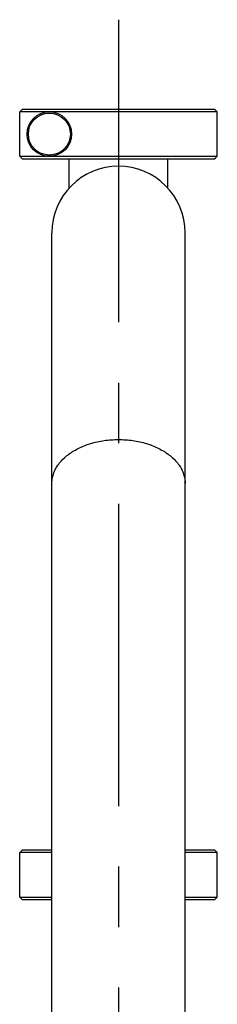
# Model space of a CAD drawing. Extents: x 0 to 594, y 0 to 420.
# Tile 43 of 67: x 458 to 466, y 237 to 277. Entities that reach past the tile are written whole.
import ezdxf

# ---------------------------------------------------------------- set-up
doc = ezdxf.new("R2010")
doc.units = 0
doc.header["$LTSCALE"] = 32.67
doc.linetypes.add('CENTER', pattern=[0.6, 0.375, -0.075, 0.075, -0.075])
doc.layers.get('0').update_dxf_attribs({"linetype": 'CONTINUOUS'})
doc.layers.add('DEFAULT_1', color=7, linetype='CENTER')

msp = doc.modelspace()

# ---------------------------------------------------------------- linework, layer by layer
at = {"color": 7, "linetype": 'CONTINUOUS'}
for p, q in [((465.87237, 273.6464), (458.07538, 273.6464)), ((465.87247, 273.6464), (465.9725, 273.54636)), ((457.97531, 271.7464), (457.97531, 273.5464)), ((459.16469, 273.54636), (457.97531, 273.5464)), ((465.9725, 273.54636), (459.1803, 273.54636)), ((465.9725, 271.74643), (465.9725, 273.54636)), ((457.97531, 271.7464), (459.16469, 271.74643)), ((458.07538, 271.6464), (465.87237, 271.6464)), ((459.1803, 271.74643), (465.9725, 271.74643)), ((459.9725, 270.4554), (459.9725, 271.6464)), ((463.9725, 270.4554), (463.9725, 271.6464)), ((465.87247, 271.6464), (465.9725, 271.74643)), ((459.2725, 177.4464), (459.2725, 268.64636)), ((464.6725, 177.4464), (464.6725, 268.64636)), ((458.07253, 243.6464), (457.9725, 243.54636)), ((457.9725, 241.74643), (457.9725, 243.54636)), ((459.2725, 243.54636), (457.9725, 243.54636)), ((459.2725, 243.6464), (458.07261, 243.6464)), ((465.87239, 243.6464), (464.6725, 243.6464)), ((465.9725, 243.54636), (464.6725, 243.54636)), ((465.87247, 243.6464), (465.9725, 243.54636)), ((465.9725, 241.74643), (465.9725, 243.54636)), ((458.07253, 241.6464), (457.9725, 241.74643)), ((457.9725, 241.74643), (459.2725, 241.74643)), ((464.6725, 241.74643), (465.9725, 241.74643)), ((465.87247, 241.6464), (465.9725, 241.74643)), ((458.07261, 241.6464), (459.2725, 241.6464)), ((464.6725, 241.6464), (465.87239, 241.6464))]:
    msp.add_line(p, q, dxfattribs=at)
for radius in [0.9, 0.85]:
    msp.add_circle((459.1725, 272.6464), radius, dxfattribs=at)
msp.add_arc((461.9725, 268.6464), 2.7, 0, 180, dxfattribs=at)
for points, knots in [([(457.97531, 273.5464), (457.99207, 273.56314), (458.02546, 273.59644), (458.05879, 273.62981), (458.07538, 273.6464)], [0, 0, 0, 0, 0.5024294, 1, 1, 1, 1]), ([(458.07538, 271.6464), (458.05879, 271.66298), (458.02546, 271.69635), (457.99207, 271.72965), (457.97531, 271.7464)], [0, 0, 0, 0, 0.49760162, 1, 1, 1, 1])]:
    msp.add_open_spline(points, degree=3, knots=knots, dxfattribs=at)
at = {"color": 9, "linetype": 'CONTINUOUS'}
for points, knots in [([(459.27251, 258.48953), (459.27251, 258.5218), (459.27648, 258.61907), (459.30332, 258.7811), (459.36709, 258.97133), (459.46155, 259.15553), (459.58544, 259.33155), (459.73716, 259.4974), (459.91488, 259.65124), (460.11649, 259.79136), (460.33965, 259.9162), (460.58176, 260.02434), (460.84001, 260.11456), (461.11141, 260.18583), (461.39283, 260.23733), (461.68096, 260.26847), (461.87513, 260.27541), (461.9725, 260.27541)], [0, 0, 0, 0, 0.02717315, 0.08192632, 0.13786384, 0.19566243, 0.25585399, 0.31880515, 0.38471613, 0.45363216, 0.52546102, 0.59999282, 0.67691962, 0.7558541, 0.83634708, 0.91790388, 1, 1, 1, 1]), ([(461.9725, 260.27541), (462.06987, 260.27541), (462.26404, 260.26847), (462.55217, 260.23733), (462.83358, 260.18583), (463.10499, 260.11456), (463.36324, 260.02434), (463.60535, 259.9162), (463.8285, 259.79136), (464.03012, 259.65124), (464.20784, 259.4974), (464.35956, 259.33155), (464.48344, 259.15553), (464.57791, 258.97133), (464.64168, 258.7811), (464.66852, 258.61907), (464.67249, 258.5218), (464.67249, 258.48953)], [0, 0, 0, 0, 0.08209612, 0.16365292, 0.2441459, 0.32308038, 0.40000718, 0.47453898, 0.54636784, 0.61528387, 0.68119485, 0.74414601, 0.80433757, 0.86213616, 0.91807368, 0.97282685, 1, 1, 1, 1])]:
    msp.add_open_spline(points, degree=3, knots=knots, dxfattribs=at)
at = {"layer": 'DEFAULT_1', "color": 7, "linetype": 'CENTER'}
msp.add_line((461.9725, 277.27963), (461.9725, 136.56462), dxfattribs=at)

doc.saveas('drawing.dxf')
